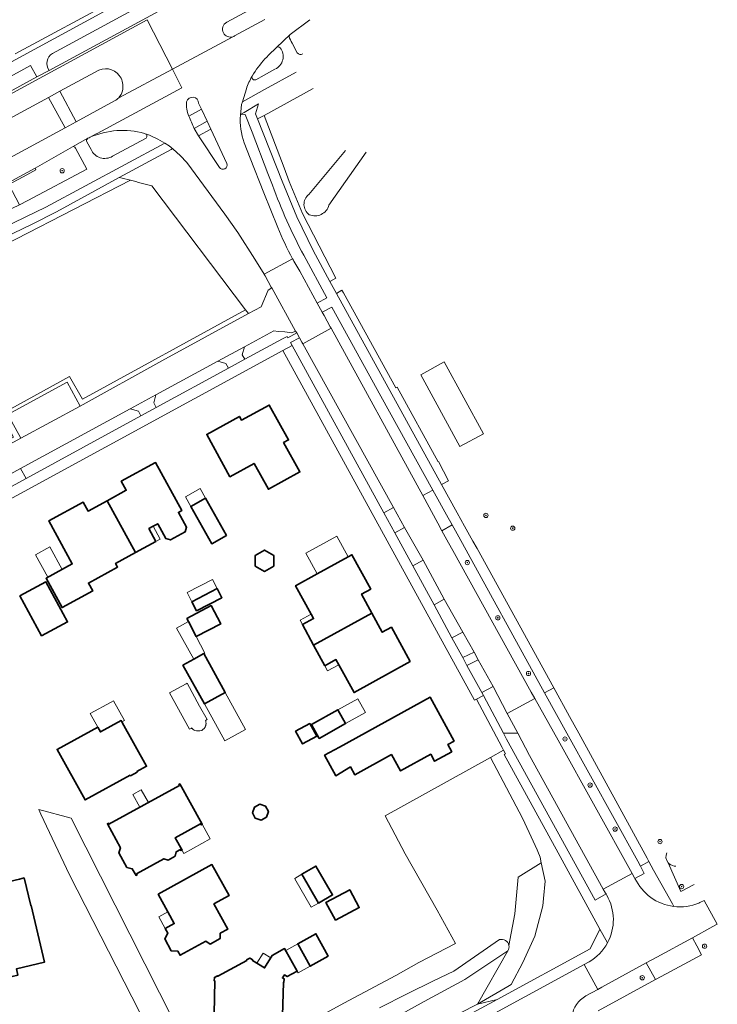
# Model space of a CAD drawing. Extents: x 147051 to 149075, y 463071 to 465537.
# Tile 141 of 229: x 148815 to 148946, y 463949 to 464133. Entities that reach past the tile are written whole.
import ezdxf

# ---------------------------------------------------------------- set-up
doc = ezdxf.new("R2010")
doc.units = 0
doc.header["$LTSCALE"] = 0.5
doc.layers.get('0').update_dxf_attribs({"linetype": 'CONTINUOUS'})
for name, color, linetype, lineweight in [('B-PV-GR-BEPLANTING_CULTUUR_BOSPLANTSOEN-GV', 252, 'CONTINUOUS', 18), ('B-PV-GR-BEPLANTING_CULTUUR_HEESTERS-GV', 252, 'CONTINUOUS', 18), ('B-PV-GR-BOOM-S', 252, 'CONTINUOUS', 25), ('B-PV-OG-BEBOUWING-GV', 6, 'CONTINUOUS', 35), ('B-PV-OG-BEBOUWING_BASSIN-GV', 6, 'CONTINUOUS', 18), ('B-PV-OG-BEBOUWING_LUIFEL-GV', 6, 'CONTINUOUS', 18), ('B-PV-OG-TERREIN_BEGROEID-GV', 252, 'CONTINUOUS', 18), ('B-PV-OG-TERREIN_ERF-GV', 252, 'CONTINUOUS', 18), ('B-PV-VH-GESLOTENVERHARDING_ASFALT-GV', 252, 'CONTINUOUS', 18), ('B-PV-VH-OPENVERHARDING_BETONSTRAATSTEEN-GV', 252, 'CONTINUOUS', 18), ('B-PV-VH-OPENVERHARDING_STRAATBAKSTEEN-GV', 252, 'CONTINUOUS', 18), ('B-PV-VH-OPENVERHARDING_TEGEL-GV', 252, 'CONTINUOUS', 18)]:
    doc.layers.add(name, color=color, linetype=linetype, lineweight=lineweight)
doc.styles.add('NLCS-ISO', font='NLCS-ISO.ttf')

# ---------------------------------------------------------------- blocks, each defined once
blk = doc.blocks.new('SGR-BOOM_GBKN-SO')
at = {"linetype": 'ByBlock', "lineweight": 18}
h = blk.add_hatch(color=0, dxfattribs=at)
h.dxf.hatch_style = 1
edge = h.paths.add_edge_path()
edge.add_arc((0, 0), 0.25, 0, 360)
at = {"color": 0, "linetype": 'ByBlock', "lineweight": 18}
for radius in [2, 0.25]:
    blk.add_circle((0, 0), radius, dxfattribs=at)
at = {"color": 0, "linetype": 'ByBlock', "lineweight": 18, "style": 'NLCS-ISO'}
blk.add_attdef('SOORT', (2.5, 0), '', height=1.5, dxfattribs=at)

msp = doc.modelspace()

# ---------------------------------------------------------------- linework, layer by layer
at = {"layer": 'B-PV-GR-BEPLANTING_CULTUUR_BOSPLANTSOEN-GV', "flags": 128}
for points in [[(148876.161, 464108.754), (148869.329, 464100.528)], [(148869.329, 464100.528), (148876.161, 464108.754)], [(148873.099, 464098.532), (148880.061, 464108.39)], [(148880.061, 464108.39), (148873.099, 464098.532)], [(148811.983, 464059.553), (148824.743, 464066.554), (148827.138, 464062.316), (148857.563, 464079.023), (148840.082, 464102.127)], [(148836.111, 464103.17), (148814.856, 464092.241)], [(148903.23, 463995.512), (148883.563, 463984.605)], [(148909.192, 463984.185), (148903.23, 463995.512)], [(148883.563, 463984.605), (148887.328, 463977.535)], [(148910.442, 463981.514), (148909.192, 463984.185)], [(148911.953, 463978.284), (148910.442, 463981.514)], [(148887.328, 463977.535), (148893.292, 463966.99)], [(148912.068, 463977.941), (148911.953, 463978.284)], [(148912.453, 463976.901), (148912.068, 463977.941)], [(148912.695, 463975.802), (148912.453, 463976.901)], [(148908.363, 463973.183), (148912.695, 463975.802)], [(148912.695, 463975.802), (148908.363, 463973.183)], [(148913.444, 463972.407), (148912.695, 463975.802)], [(148907.742, 463966.309), (148908.363, 463973.183)], [(148908.363, 463973.183), (148907.742, 463966.309)], [(148913.092, 463969.199), (148913.444, 463972.407)], [(148911.465, 463962.156), (148912.964, 463967.791)], [(148912.964, 463967.791), (148913.092, 463969.199)], [(148893.292, 463966.99), (148896.716, 463960.789)], [(148906.655, 463960.413), (148907.742, 463966.309)], [(148907.742, 463966.309), (148906.655, 463960.413)], [(148909.247, 463957.24), (148911.465, 463962.156)], [(148896.716, 463960.789), (148889.874, 463957.233)], [(148896.404, 463955.621), (148904.9, 463961.5)], [(148904.9, 463961.5), (148896.404, 463955.621)], [(148891.193, 463944.534), (148900.794, 463949.451), (148906.47, 463959.41), (148898.463, 463954.079), (148890.836, 463949.941), (148883.758, 463946.029)], [(148898.463, 463954.079), (148906.47, 463959.41)], [(148906.47, 463959.41), (148900.794, 463949.451)], [(148889.874, 463957.233), (148885.54, 463954.833)], [(148907.089, 463953.104), (148909.247, 463957.24)], [(148885.54, 463954.833), (148875.89, 463949.671)], [(148892.583, 463953.823), (148896.404, 463955.621)], [(148896.404, 463955.621), (148892.583, 463953.823)], [(148887.706, 463951.365), (148892.583, 463953.823)], [(148892.583, 463953.823), (148887.706, 463951.365)], [(148890.836, 463949.941), (148898.463, 463954.079)], [(148906.445, 463952.73), (148907.089, 463953.104)], [(148882.503, 463948.807), (148887.706, 463951.365)], [(148887.706, 463951.365), (148882.503, 463948.807)], [(148900.794, 463949.451), (148906.445, 463952.73)], [(148875.89, 463949.671), (148867.114, 463944.868)], [(148883.758, 463946.029), (148890.836, 463949.941)]]:
    msp.add_lwpolyline(points, dxfattribs=at)
at = {"layer": 'B-PV-GR-BEPLANTING_CULTUUR_BOSPLANTSOEN-GV'}
for points in [[(148840.082, 464102.127, 0.0057276), (148836.111, 464103.17)], [(148869.329, 464100.528, 0.4917841), (148869.415, 464096.754)], [(148869.415, 464096.754, -0.4917841), (148869.329, 464100.528)], [(148869.415, 464096.754, 0.4528726), (148873.099, 464098.532)], [(148873.099, 464098.532, -0.4528726), (148869.415, 464096.754)], [(148904.9, 463961.5, -0.4383557), (148906.655, 463960.413)], [(148906.655, 463960.413, 0.4383557), (148904.9, 463961.5)], [(148906.47, 463959.41, 0.1884595), (148906.655, 463960.413)], [(148906.655, 463960.413, -0.1884595), (148906.47, 463959.41)]]:
    msp.add_lwpolyline(points, format="xyb", dxfattribs=at)
at = {"layer": 'B-PV-GR-BEPLANTING_CULTUUR_HEESTERS-GV', "flags": 128}
for points in [[(148894.103, 464046.431), (148895.405, 464047.111), (148893.497, 464050.697), (148893.436, 464050.661), (148885.788, 464064.555), (148885.599, 464064.455), (148875.797, 464082.187), (148875.514, 464082.66), (148874.501, 464082.075)], [(148863.652, 464074.986), (148862.827, 464075.081), (148857.345, 464072.128), (148856.934, 464070.625), (148857.409, 464069.774), (148864.42, 464073.575), (148865.294, 464074.047), (148865.424, 464073.8), (148867.083, 464074.698), (148866.886, 464075.05), (148866.171, 464074.701), (148864.891, 464074.872)], [(148868.2, 464072.676), (148868.057, 464072.961), (148867.602, 464073.773), (148865.933, 464072.907), (148866.241, 464072.344), (148883.309, 464041.161), (148885.149, 464042.144)], [(148853.892, 464068.974), (148852.365, 464069.43), (148840.831, 464063.14), (148840.43, 464061.658), (148840.896, 464060.802), (148854.357, 464068.107)], [(148815.593, 464049.377), (148816.622, 464047.512), (148838.042, 464059.235), (148837.559, 464060.103), (148836.051, 464060.549)], [(148885.366, 464037.371), (148888.719, 464031.223), (148890.658, 464032.277), (148887.2, 464038.404)], [(148894.612, 464025.001), (148892.696, 464023.956), (148896.041, 464017.807), (148898.091, 464018.87)], [(148898.048, 464014.115), (148898.824, 464012.624), (148900.927, 464013.691), (148900.174, 464015.158)], [(148901.6, 464007.633), (148901.945, 464007.035), (148905.662, 463999.999), (148908.316, 464000), (148906.358, 464003.723), (148903.734, 464008.714)]]:
    msp.add_lwpolyline(points, close=True, dxfattribs=at)
at = {"layer": 'B-PV-OG-BEBOUWING-GV', "flags": 128}
for points in [[(148864.63, 464054.24), (148865.58, 464054.73), (148861.97, 464061.24), (148856.76, 464058.45), (148856.41, 464059.11), (148850.32, 464055.76), (148854.64, 464047.87), (148859.15, 464050.35), (148861.8, 464045.52), (148867.67, 464048.75)], [(148831.734, 464043.392), (148837.014, 464033.712), (148840.83, 464035.8), (148839.52, 464038.19), (148840.315, 464038.626), (148841.16, 464039.089), (148842.656, 464036.351), (148843.574, 464036.089), (148846.27, 464037.558), (148846.542, 464038.458), (148845.036, 464041.214), (148845.65, 464041.55), (148840.76, 464050.5), (148834.36, 464047.02), (148835.29, 464045.33)], [(148831.734, 464043.392), (148828.17, 464041.45), (148827.25, 464043.13), (148820.84, 464039.62), (148825.23, 464031.603), (148820.353, 464028.933), (148823.349, 464023.448), (148829.053, 464026.564), (148828.253, 464028.029), (148833.685, 464030.996), (148833.309, 464031.685), (148837.014, 464033.712)], [(148853.995, 464036.924), (148850.088, 464043.863), (148847.326, 464042.307), (148851.234, 464035.368)], [(148862.816, 464031.188), (148862.817, 464033.191), (148861.082, 464034.194), (148859.347, 464033.194), (148859.345, 464031.19), (148861.08, 464030.187)], [(148869.763, 464022.238), (148870.22, 464021.4), (148868.16, 464020.27), (148870.245, 464016.44), (148881.1, 464022.41), (148879.17, 464025.96), (148880.88, 464026.9), (148877.39, 464033.3), (148876.696, 464032.92), (148870.888, 464029.74), (148866.87, 464027.54)], [(148819.525, 464018.157), (148824.35, 464020.771), (148820.308, 464028.233), (148815.483, 464025.62)], [(148848.418, 464022.828), (148853.138, 464025.28), (148852.251, 464026.988), (148847.531, 464024.536)], [(148846.607, 464021.388), (148846.898, 464020.829), (148848.35, 464018.033), (148852.91, 464020.399), (148851.124, 464023.84)], [(148870.245, 464016.44), (148872.33, 464012.61), (148874.41, 464013.76), (148874.935, 464012.8), (148877.77, 464007.61), (148888.24, 464013.4), (148884.75, 464019.79), (148883.03, 464018.86), (148881.1, 464022.41)], [(148845.874, 464012.74), (148849.874, 464005.471), (148853.762, 464007.611), (148849.762, 464014.878), (148847.893, 464013.85)], [(148872.274, 463995.902), (148874.367, 463992.087), (148877.107, 463993.713), (148877.914, 463992.27), (148884.74, 463996.029), (148886.441, 463992.972), (148892.071, 463996.08), (148892.798, 463994.774), (148895.992, 463996.541), (148895.253, 463997.879), (148896.446, 463998.533), (148891.966, 464006.747), (148875.044, 463997.403)], [(148869.836, 464001.631), (148871.294, 463999.046), (148876.187, 464001.806), (148874.753, 464004.404)], [(148834.502, 464002.136), (148834.367, 464002.383), (148830.479, 464000.256), (148829.986, 464001.159), (148822.415, 463996.995), (148827.629, 463987.555), (148836.027, 463992.164), (148836.082, 463992.067), (148837.34, 463992.748), (148837.287, 463992.847), (148839.083, 463993.836), (148834.558, 464002.033)], [(148869.549, 464001.837), (148866.879, 464000.384), (148868.171, 463998.01), (148870.841, 463999.463)], [(148834.258, 463978.659), (148833.931, 463977.674), (148835.421, 463974.985), (148836.434, 463974.736), (148837.127, 463973.479), (148837.316, 463973.58), (148837.212, 463973.777), (148842.295, 463976.599), (148843.091, 463976.339), (148844.419, 463977.078), (148844.619, 463977.893), (148845.397, 463978.311), (148845.507, 463978.111), (148845.696, 463978.216), (148844.431, 463980.505), (148849.168, 463983.111), (148849.28, 463982.91), (148849.468, 463983.016), (148845.289, 463990.553), (148845.109, 463990.459), (148845.211, 463990.26), (148832.078, 463983.031), (148831.967, 463983.232), (148831.784, 463983.132)], [(148861.449, 463984.324), (148861.797, 463985.401), (148861.281, 463986.408), (148860.204, 463986.755), (148859.197, 463986.239), (148858.85, 463985.162), (148859.366, 463984.155), (148860.443, 463983.808)], [(148841.231, 463969.997), (148843.059, 463966.682), (148844.261, 463964.5), (148842.58, 463963.577), (148843.076, 463962.681), (148842.464, 463961.649), (148843.696, 463959.407), (148844.896, 463959.38), (148845.333, 463958.592), (148850.121, 463961.208), (148850.95, 463960.683), (148852.787, 463961.701), (148852.788, 463962.679), (148854.249, 463963.48), (148851.651, 463968.172), (148854.465, 463969.723), (148851.272, 463975.511)], [(148868.048, 463973.708), (148871.143, 463968.327), (148873.778, 463969.843), (148870.682, 463975.224)], [(148809.27, 463960.706), (148807.421, 463960.299), (148809.044, 463953.45), (148809.738, 463953.611), (148815.061, 463954.843), (148814.827, 463956.036), (148820.05, 463957.281), (148817.568, 463967.857), (148817.495, 463967.848), (148816.26, 463973.012), (148815.376, 463972.8), (148810.804, 463971.707), (148811.762, 463967.7), (148807.748, 463966.74)], [(148874.309, 463965.13), (148878.746, 463967.487), (148876.978, 463970.815), (148872.541, 463968.457)], [(148872.964, 463958.403), (148870.655, 463962.587), (148867.291, 463960.73), (148869.6, 463956.547)]]:
    msp.add_lwpolyline(points, close=True, dxfattribs=at)
msp.add_lwpolyline([(148864.424, 463947.361), (148864.596, 463953.516), (148864.707, 463953.515), (148864.718, 463954.166), (148864.422, 463954.353), (148864.791, 463954.929), (148865.308, 463954.604), (148867.166, 463955.622), (148864.838, 463959.84), (148862.514, 463958.558), (148861.08, 463956.237), (148858.82, 463957.616), (148858.879, 463957.712), (148858.322, 463958.046), (148857.748, 463957.724), (148857.8, 463957.628), (148852.358, 463954.674), (148852.304, 463954.77), (148851.74, 463954.457), (148851.716, 463953.808), (148851.826, 463953.807), (148851.677, 463947.647)], dxfattribs=at)
at = {"layer": 'B-PV-OG-BEBOUWING_BASSIN-GV', "flags": 128}
for points in [[(148850.077, 464002.396), (148850.364, 464002.554), (148848.982, 464005.065), (148846.635, 464009.329), (148846.463, 464009.234), (148843.365, 464007.529)], [(148843.365, 464007.529), (148847.094, 464000.754), (148847.399, 464000.922), (148847.519, 464000.988), (148847.583, 464000.907)], [(148850.149, 464001.584), (148850.165, 464001.686)], [(148850.176, 464001.892), (148850.17, 464001.995), (148850.158, 464002.098)], [(148848.072, 464000.533), (148848.418, 464000.434), (148848.731, 464000.434), (148849.035, 464000.434), (148849.368, 464000.55)]]:
    msp.add_lwpolyline(points, dxfattribs=at)
at = {"layer": 'B-PV-OG-BEBOUWING_BASSIN-GV'}
for points in [[(148847.583, 464000.907, 0.1029983), (148848.072, 464000.533)], [(148849.368, 464000.55, 0.0366916), (148849.545, 464000.655)], [(148849.545, 464000.655, 0.1070156), (148849.965, 464001.104)], [(148849.965, 464001.104, 0.0215194), (148850.015, 464001.195)], [(148850.015, 464001.195, 0.0217289), (148850.059, 464001.288)], [(148850.059, 464001.288, 0.0368352), (148850.126, 464001.483)], [(148850.158, 464002.098, 0.05027), (148850.077, 464002.396)], [(148850.126, 464001.483, 0.0303824), (148850.149, 464001.584)], [(148850.165, 464001.686, 0.0297489), (148850.174, 464001.789)], [(148850.174, 464001.789, 0.0196003), (148850.176, 464001.892)]]:
    msp.add_lwpolyline(points, format="xyb", dxfattribs=at)
at = {"layer": 'B-PV-OG-BEBOUWING_LUIFEL-GV', "flags": 128}
for points in [[(148850.088, 464043.863), (148849.085, 464045.643), (148846.323, 464044.087), (148847.326, 464042.307)], [(148840.83, 464035.8), (148841.625, 464036.236), (148840.315, 464038.626), (148839.52, 464038.19)], [(148870.888, 464029.74), (148876.696, 464032.92), (148874.585, 464036.791), (148868.772, 464033.621)], [(148823.367, 464030.583), (148821.078, 464034.763), (148818.366, 464033.278), (148820.654, 464029.098)], [(148852.251, 464026.988), (148851.364, 464028.696), (148846.644, 464026.244), (148847.531, 464024.536)], [(148847.893, 464013.85), (148849.762, 464014.878), (148849.938, 464014.975), (148848.35, 464018.033), (148846.898, 464020.829), (148844.689, 464019.599)], [(148868.16, 464020.27), (148870.22, 464021.4), (148869.763, 464022.238), (148867.701, 464021.114)], [(148872.33, 464012.61), (148872.854, 464011.663), (148874.935, 464012.8), (148874.41, 464013.76)], [(148853.677, 463998.563), (148857.565, 464000.703), (148853.762, 464007.611), (148849.875, 464005.471)], [(148876.187, 464001.806), (148879.91, 464003.861), (148878.476, 464006.459), (148874.753, 464004.404)], [(148829.986, 464001.159), (148830.479, 464000.256), (148834.367, 464002.383), (148834.502, 464002.136), (148834.943, 464002.377), (148832.931, 464006.062), (148832.487, 464005.819), (148828.602, 464003.694)], [(148839.42, 463987.073), (148838.11, 463989.454), (148836.551, 463988.596), (148837.861, 463986.214)], [(148849.468, 463983.016), (148849.28, 463982.91), (148849.168, 463983.111), (148844.431, 463980.505), (148846.051, 463977.573), (148847.825, 463978.556), (148850.973, 463980.302)], [(148866.743, 463972.876), (148869.804, 463967.557), (148871.143, 463968.327), (148868.048, 463973.708), (148866.708, 463972.937)], [(148842.58, 463963.577), (148844.261, 463964.5), (148843.059, 463966.682), (148841.377, 463965.751)], [(148869.6, 463956.547), (148867.291, 463960.73), (148865.034, 463959.485), (148867.166, 463955.622), (148867.343, 463955.301)], [(148862.239, 463958.113), (148860.805, 463958.999), (148859.646, 463957.123), (148861.08, 463956.237)]]:
    msp.add_lwpolyline(points, close=True, dxfattribs=at)
at = {"layer": 'B-PV-OG-TERREIN_BEGROEID-GV', "flags": 128}
for points in [[(148820.909, 464123.682), (148855.734, 464142.566)], [(148761.845, 464096.976), (148836.78, 464137.758)], [(148833.536, 464137.002), (148814.607, 464126.768)], [(148837.843, 464135.691), (148821.56, 464126.82)], [(148859.695, 464135.749), (148854.027, 464132.673)], [(148855.49, 464130.1), (148861.132, 464133.154)], [(148869.54, 464133.12), (148865.892, 464130.355)], [(148865.892, 464130.355), (148865.666, 464130.003)], [(148863.292, 464127.941), (148861.842, 464126.53)], [(148866.259, 464128.774), (148867.179, 464126.959)], [(148830.21, 464123.75), (148822.902, 464119.778)], [(148861.008, 464122.81), (148863.036, 464123.895)], [(148859.045, 464123.056), (148858.78, 464122.619)], [(148858.78, 464122.619), (148858.784, 464122.58)], [(148859.327, 464123.483), (148859.045, 464123.056)], [(148859.443, 464121.933), (148861.008, 464122.81)], [(148861.042, 464115.29), (148870.167, 464120.325)], [(148822.902, 464119.778), (148825.991, 464114.104)], [(148825.991, 464114.104), (148833.12, 464117.98)], [(148846.967, 464115.163), (148849.342, 464116.45)], [(148849.342, 464116.45), (148848.792, 464117.554)], [(148859.974, 464117.451), (148859.4, 464115.56)], [(148856.586, 464115.365), (148856.583, 464115.337)], [(148857.484, 464115.47), (148856.758, 464115.535)], [(148858.762, 464112.169), (148857.484, 464115.47)], [(148859.4, 464115.56), (148859.762, 464114.645)], [(148859.762, 464114.645), (148861.042, 464115.29)], [(148851.075, 464112.715), (148848.789, 464111.485)], [(148854.028, 464106.283), (148851.075, 464112.715)], [(148828.169, 464111.037), (148828.119, 464111.008)], [(148832.724, 464107.645), (148838.89, 464110.969)], [(148838.842, 464111.87), (148838.688, 464111.918)], [(148848.789, 464111.485), (148852.681, 464105.562)], [(148861.715, 464104.452), (148858.762, 464112.169)], [(148825.261, 464109.437), (148818.29, 464105.41), (148818.428, 464105.114), (148816.761, 464104.201), (148813.424, 464102.374), (148815.381, 464098.622), (148816.947, 464099.375), (148827.937, 464105.252), (148825.855, 464109.197)], [(148827.964, 464110.344), (148828.736, 464108.915)], [(148843.842, 464109.014), (148843.656, 464108.947)], [(148844.039, 464109.001), (148843.842, 464109.014)], [(148845.372, 464107.82), (148844.039, 464109.001)], [(148857.291, 464110.156), (148858.409, 464107.297)], [(148843.656, 464108.947), (148833.998, 464103.686)], [(148846.582, 464106.514), (148845.372, 464107.82)], [(148858.409, 464107.297), (148860.975, 464100.844)], [(148853.684, 464096.874), (148846.582, 464106.514)], [(148833.998, 464103.686), (148822.292, 464097.31), (148817.735, 464094.967), (148793.591, 464083.381), (148786.352, 464079.785), (148781.174, 464077.089), (148706.934, 464036.773), (148700.972, 464033.518), (148701.815, 464031.96), (148711.392, 464037.226), (148749.519, 464058.189), (148780.58, 464075.094), (148782.719, 464076.261), (148788.921, 464079.646), (148811.317, 464090.522), (148814.856, 464092.241), (148836.111, 464103.17)], [(148862.567, 464102.244), (148861.715, 464104.452)], [(148840.082, 464102.127), (148857.563, 464079.023)], [(148860.975, 464100.844), (148863.567, 464094.392)], [(148856.086, 464093.431), (148853.684, 464096.874)], [(148859.296, 464088.473), (148856.086, 464093.431)], [(148872.726, 464081.27), (148868.385, 464089.181)], [(148861.017, 464085.641), (148859.296, 464088.473)], [(148866.322, 464088.534), (148866.479, 464088.246)], [(148866.479, 464088.246), (148866.566, 464088.088)], [(148866.566, 464088.088), (148867.656, 464086.189)], [(148861.176, 464085.355), (148861.017, 464085.641)], [(148862.332, 464083.252), (148861.176, 464085.355)], [(148867.656, 464086.189), (148870.93, 464080.271)], [(148860.46, 464079.592), (148861.743, 464082.664)], [(148861.743, 464082.664), (148862.421, 464083.095)], [(148862.421, 464083.095), (148862.332, 464083.252)], [(148858.105, 464078.306), (148860.46, 464079.592)], [(148870.93, 464080.271), (148872.726, 464081.27)], [(148857.563, 464079.023), (148858.105, 464078.306)], [(148936.336, 463975.85), (148938.695, 463970.462)], [(148937.764, 463975.178), (148937.45, 463975.23)], [(148937.45, 463975.23), (148937.764, 463975.178)], [(148938.695, 463970.462), (148941.185, 463971.817)], [(148932.27, 463957.153), (148923.997, 463952.635)], [(148934.012, 463954.063), (148932.27, 463957.153)], [(148923.319, 463948.238), (148934.012, 463954.063)], [(148923.206, 463952.203), (148920.982, 463950.989)], [(148923.997, 463952.635), (148923.206, 463952.203)]]:
    msp.add_lwpolyline(points, dxfattribs=at)
at = {"layer": 'B-PV-OG-TERREIN_BEGROEID-GV'}
for points in [[(148854.027, 464132.673, 0.4138227), (148853.44, 464130.66)], [(148853.44, 464130.66, 0.3690707), (148855.182, 464129.955)], [(148855.182, 464129.955, 0.0605066), (148855.49, 464130.1)], [(148865.666, 464130.003, 0.1019274), (148866.259, 464128.774)], [(148863.036, 464123.895, 0.4821487), (148864.001, 464127.904)], [(148864.001, 464127.904, 0.359639), (148863.292, 464127.941)], [(148821.56, 464126.82, 0.4527857), (148820.909, 464123.682)], [(148861.842, 464126.53, 0.0449494), (148859.327, 464123.483)], [(148867.179, 464126.959, 0.354636), (148868.225, 464126.744)], [(148834.33, 464122.21, 0.3922299), (148830.21, 464123.75)], [(148834.58, 464119.85, 0.1813853), (148834.33, 464122.21)], [(148858.784, 464122.58, 0.6891401), (148859.443, 464121.933)], [(148833.12, 464117.98, 0.0855372), (148833.904, 464118.587)], [(148833.904, 464118.587, 0.1252416), (148834.58, 464119.85)], [(148848.792, 464117.554, 0.8937058), (148846.562, 464117.805)], [(148846.562, 464117.805, 0.1359368), (148846.967, 464115.163)], [(148856.583, 464115.337, 0.1038275), (148857.291, 464110.156)], [(148856.758, 464115.535, 0.3216652), (148856.586, 464115.365)], [(148828.119, 464111.008, 0.4048563), (148827.964, 464110.344)], [(148828.555, 464111.211, 0.0062475), (148828.169, 464111.037)], [(148838.688, 464111.918, 0.1718116), (148828.555, 464111.211)], [(148838.89, 464110.969, 0.6126287), (148838.842, 464111.87)], [(148825.855, 464109.197, 0.3333333), (148825.261, 464109.437)], [(148828.736, 464108.915, 0.4468777), (148832.724, 464107.645)], [(148852.681, 464105.562, 0.9168367), (148854.028, 464106.283)], [(148836.111, 464103.17, 0.0027888), (148833.998, 464103.686)], [(148833.998, 464103.686, -0.0027888), (148836.111, 464103.17)], [(148836.111, 464103.17, -0.0057276), (148840.082, 464102.127)], [(148868.385, 464089.181, -0.0332152), (148862.567, 464102.244)], [(148863.567, 464094.392, 0.0291632), (148866.322, 464088.534)], [(148936.092, 463977.722, 0.2894858), (148936.336, 463975.85)], [(148936.336, 463975.85, -0.2894858), (148936.092, 463977.722)], [(148937.45, 463975.23, -0.1868049), (148936.336, 463975.85)], [(148936.336, 463975.85, 0.1868049), (148937.45, 463975.23)], [(148937.386, 463967.698, 0.1301624), (148942.08, 463968.329)], [(148920.982, 463950.989, 0.2383441), (148918.433, 463947.241)]]:
    msp.add_lwpolyline(points, format="xyb", dxfattribs=at)
at = {"layer": 'B-PV-OG-TERREIN_BEGROEID-GV', "flags": 128}
for points in [[(148806.471, 464115.833), (148818.636, 464122.447), (148817.45, 464124.59), (148805.367, 464118.02)], [(148811.376, 464106.156), (148823.885, 464112.958), (148820.791, 464118.63), (148808.268, 464111.823)], [(148864.378, 464102.989), (148867.08, 464096.368), (148870.129, 464090.062), (148873.251, 464084.32), (148874.384, 464084.922), (148868.181, 464096.957), (148865.694, 464102.945), (148864.773, 464105.478), (148861.042, 464115.29), (148859.762, 464114.645)], [(148827.138, 464062.316), (148824.743, 464066.554), (148811.983, 464059.553), (148814.287, 464055.269), (148795.078, 464044.904), (148793.88, 464047.53), (148750.76, 464024.184), (148751.224, 464023.358), (148786.68, 464042.655), (148793.389, 464046.306), (148794.824, 464043.692), (148815.623, 464055.041), (148813.202, 464059.467), (148824.299, 464065.479), (148826.689, 464061.057), (148841.926, 464069.467), (148858.105, 464078.306), (148857.563, 464079.023)], [(148873.628, 464079.506), (148871.862, 464078.578), (148872.19, 464077.931), (148873.316, 464075.847), (148873.486, 464075.559), (148890.589, 464044.337), (148892.447, 464045.375), (148882.743, 464062.894)], [(148931.903, 463973.853), (148931.173, 463975.203), (148930.664, 463976.143), (148917.467, 464000), (148913.321, 464007.527), (148897.294, 464036.625), (148896.053, 464038.866), (148894.17, 464037.8), (148895.416, 464035.526), (148896.188, 464034.129), (148910.81, 464007.67), (148911.462, 464006.512), (148915.837, 463998.739), (148929.639, 463973.867), (148930.089, 463973.057), (148930.166, 463972.918)], [(148906.225, 463998.933), (148922.716, 463968.876), (148924.764, 463970.018), (148924.692, 463970.149), (148924.252, 463970.945), (148910.496, 463995.853), (148908.316, 464000), (148905.662, 463999.999)], [(148905.749, 463996.024), (148906.015, 463996.192), (148905.649, 463996.859), (148903.23, 463995.512), (148909.192, 463984.185), (148910.442, 463981.514), (148911.953, 463978.284), (148912.068, 463977.941), (148912.453, 463976.901), (148912.695, 463975.802), (148913.444, 463972.407), (148913.092, 463969.199), (148912.964, 463967.791), (148911.465, 463962.156), (148909.247, 463957.24), (148907.089, 463953.104), (148906.445, 463952.73), (148900.794, 463949.451), (148904.469, 463950.317), (148921.828, 463959.798), (148923.611, 463963.458), (148915.812, 463977.687)], [(148900.794, 463949.451), (148891.193, 463944.534), (148886.616, 463942.052), (148876.737, 463937.136), (148871.66, 463934.377), (148866.658, 463931.844), (148862.882, 463929.863), (148859.655, 463928.408), (148856.729, 463926.954), (148856.154, 463926.728), (148855.028, 463926.727), (148854.427, 463926.927), (148853.324, 463928.327), (148853.08, 463928.734), (148855.633, 463923.734), (148855.666, 463923.666), (148860.109, 463926.083), (148897.185, 463946.353), (148897.703, 463946.636), (148904.469, 463950.317)]]:
    msp.add_lwpolyline(points, close=True, dxfattribs=at)
at = {"layer": 'B-PV-OG-TERREIN_ERF-GV', "flags": 128}
for points in [[(148867.114, 463944.868), (148875.89, 463949.671), (148885.54, 463954.833), (148889.874, 463957.233), (148896.716, 463960.789), (148893.292, 463966.99), (148887.328, 463977.535), (148883.563, 463984.605), (148903.23, 463995.512), (148905.649, 463996.859), (148905.373, 463997.363), (148900.612, 464006.374), (148900.219, 464006.179), (148864.513, 464071.404), (148782.45, 464026.723), (148781.567, 464028.314), (148781.067, 464029.229), (148766.087, 464021.179), (148700.965, 463985.688), (148699.625, 463984.958), (148698.711, 463984.355), (148694.767, 463982.184), (148715.063, 463945.592)], [(148847.583, 464000.907), (148847.519, 464000.988), (148847.399, 464000.922), (148847.094, 464000.754), (148843.365, 464007.529), (148846.463, 464009.234), (148846.635, 464009.329), (148848.982, 464005.065), (148850.364, 464002.554), (148850.077, 464002.396)], [(148850.165, 464001.686), (148850.149, 464001.584)], [(148850.158, 464002.098), (148850.17, 464001.995), (148850.176, 464001.892)], [(148849.368, 464000.55), (148849.035, 464000.434), (148848.731, 464000.434), (148848.418, 464000.434), (148848.072, 464000.533)], [(148846.483, 463930.983), (148832.01, 463959.365), (148824.732, 463973.565), (148819.398, 463984.919), (148818.997, 463985.773), (148825.046, 463984.156), (148849.73, 463935.358)], [(148851.677, 463947.647), (148851.826, 463953.807), (148851.716, 463953.808), (148851.74, 463954.457), (148852.304, 463954.77), (148852.358, 463954.674), (148857.8, 463957.628), (148857.748, 463957.724), (148858.322, 463958.046), (148858.879, 463957.712), (148858.82, 463957.616), (148861.08, 463956.237), (148862.514, 463958.558), (148864.838, 463959.84), (148867.166, 463955.622), (148865.308, 463954.604), (148864.791, 463954.929), (148864.422, 463954.353), (148864.718, 463954.166), (148864.707, 463953.515), (148864.596, 463953.516), (148864.424, 463947.361)]]:
    msp.add_lwpolyline(points, dxfattribs=at)
for points in [[(148864.63, 464054.24), (148867.67, 464048.75), (148861.8, 464045.52), (148859.15, 464050.35), (148854.64, 464047.87), (148850.32, 464055.76), (148856.41, 464059.11), (148856.76, 464058.45), (148861.97, 464061.24), (148865.58, 464054.73)], [(148837.014, 464033.712), (148833.309, 464031.685), (148833.685, 464030.996), (148828.253, 464028.029), (148829.053, 464026.564), (148823.349, 464023.448), (148820.353, 464028.933), (148825.23, 464031.603), (148820.84, 464039.62), (148827.25, 464043.13), (148828.17, 464041.45), (148831.734, 464043.392), (148835.29, 464045.33), (148834.36, 464047.02), (148840.76, 464050.5), (148845.65, 464041.55), (148845.036, 464041.214), (148846.542, 464038.458), (148846.27, 464037.558), (148843.574, 464036.089), (148842.656, 464036.351), (148841.16, 464039.089), (148840.315, 464038.626), (148839.52, 464038.19), (148840.83, 464035.8)], [(148853.995, 464036.924), (148851.234, 464035.368), (148847.326, 464042.307), (148850.088, 464043.863)], [(148862.816, 464031.188), (148861.08, 464030.187), (148859.345, 464031.19), (148859.347, 464033.194), (148861.082, 464034.194), (148862.817, 464033.191)], [(148869.763, 464022.238), (148866.87, 464027.54), (148870.888, 464029.74), (148876.696, 464032.92), (148877.39, 464033.3), (148880.88, 464026.9), (148879.17, 464025.96), (148881.1, 464022.41), (148883.03, 464018.86), (148884.75, 464019.79), (148888.24, 464013.4), (148877.77, 464007.61), (148874.935, 464012.8), (148874.41, 464013.76), (148872.33, 464012.61), (148870.245, 464016.44), (148868.16, 464020.27), (148870.22, 464021.4)], [(148819.525, 464018.157), (148815.483, 464025.62), (148820.308, 464028.233), (148824.35, 464020.771)], [(148847.531, 464024.536), (148852.251, 464026.988), (148853.138, 464025.28), (148848.418, 464022.828)], [(148846.607, 464021.388), (148851.124, 464023.84), (148852.91, 464020.399), (148848.35, 464018.033), (148846.898, 464020.829)], [(148853.762, 464007.611), (148849.874, 464005.471), (148845.874, 464012.74), (148847.893, 464013.85), (148849.762, 464014.878)], [(148872.274, 463995.902), (148875.044, 463997.403), (148891.966, 464006.747), (148896.446, 463998.533), (148895.253, 463997.879), (148895.992, 463996.541), (148892.798, 463994.774), (148892.071, 463996.08), (148886.441, 463992.972), (148884.74, 463996.029), (148877.914, 463992.27), (148877.107, 463993.713), (148874.367, 463992.087)], [(148876.187, 464001.806), (148871.294, 463999.046), (148869.836, 464001.631), (148874.753, 464004.404)], [(148834.502, 464002.136), (148834.558, 464002.033), (148839.083, 463993.836), (148837.287, 463992.847), (148837.34, 463992.748), (148836.082, 463992.067), (148836.027, 463992.164), (148827.629, 463987.555), (148822.415, 463996.995), (148829.986, 464001.159), (148830.479, 464000.256), (148834.367, 464002.383)], [(148869.549, 464001.837), (148870.841, 463999.463), (148868.171, 463998.01), (148866.879, 464000.384)], [(148834.258, 463978.659), (148831.784, 463983.132), (148831.967, 463983.232), (148832.078, 463983.031), (148845.211, 463990.26), (148845.109, 463990.459), (148845.289, 463990.553), (148849.468, 463983.016), (148849.28, 463982.91), (148849.168, 463983.111), (148844.431, 463980.505), (148845.696, 463978.216), (148845.507, 463978.111), (148845.397, 463978.311), (148844.619, 463977.893), (148844.419, 463977.078), (148843.091, 463976.339), (148842.295, 463976.599), (148837.212, 463973.777), (148837.316, 463973.58), (148837.127, 463973.479), (148836.434, 463974.736), (148835.421, 463974.985), (148833.931, 463977.674)], [(148861.449, 463984.324), (148860.443, 463983.808), (148859.366, 463984.155), (148858.85, 463985.162), (148859.197, 463986.239), (148860.204, 463986.755), (148861.281, 463986.408), (148861.797, 463985.401)], [(148841.231, 463969.997), (148851.272, 463975.511), (148854.465, 463969.723), (148851.651, 463968.172), (148854.249, 463963.48), (148852.788, 463962.679), (148852.787, 463961.701), (148850.95, 463960.683), (148850.121, 463961.208), (148845.333, 463958.592), (148844.896, 463959.38), (148843.696, 463959.407), (148842.464, 463961.649), (148843.076, 463962.681), (148842.58, 463963.577), (148844.261, 463964.5), (148843.059, 463966.682)], [(148868.048, 463973.708), (148870.682, 463975.224), (148873.778, 463969.843), (148871.143, 463968.327)], [(148809.044, 463953.45), (148802.915, 463952.032), (148802.251, 463954.798), (148801.218, 463954.546), (148801.015, 463955.327), (148798.241, 463954.655), (148797.283, 463958.573), (148800.142, 463959.155), (148798.525, 463965.587), (148802.529, 463966.541), (148802.766, 463965.548), (148807.748, 463966.74), (148811.762, 463967.7), (148810.804, 463971.707), (148815.376, 463972.8), (148816.26, 463973.012), (148817.495, 463967.848), (148817.568, 463967.857), (148820.05, 463957.281), (148814.827, 463956.036), (148815.061, 463954.843), (148809.738, 463953.611)], [(148874.309, 463965.13), (148872.541, 463968.457), (148876.978, 463970.815), (148878.746, 463967.487)], [(148867.291, 463960.73), (148870.655, 463962.587), (148872.964, 463958.403), (148869.6, 463956.547)]]:
    msp.add_lwpolyline(points, close=True, dxfattribs=at)
at = {"layer": 'B-PV-OG-TERREIN_ERF-GV'}
for points in [[(148848.072, 464000.533, -0.1029983), (148847.583, 464000.907)], [(148849.545, 464000.655, -0.0366916), (148849.368, 464000.55)], [(148849.965, 464001.104, -0.1070156), (148849.545, 464000.655)], [(148850.015, 464001.195, -0.0215194), (148849.965, 464001.104)], [(148850.059, 464001.288, -0.0217289), (148850.015, 464001.195)], [(148850.126, 464001.483, -0.0368352), (148850.059, 464001.288)], [(148850.077, 464002.396, -0.05027), (148850.158, 464002.098)], [(148850.149, 464001.584, -0.0303824), (148850.126, 464001.483)], [(148850.174, 464001.789, -0.0297489), (148850.165, 464001.686)], [(148850.176, 464001.892, -0.0196003), (148850.174, 464001.789)]]:
    msp.add_lwpolyline(points, format="xyb", dxfattribs=at)
at = {"layer": 'B-PV-VH-GESLOTENVERHARDING_ASFALT-GV', "flags": 128}
for points in [[(148836.78, 464137.758), (148761.845, 464096.976)], [(148821.56, 464126.82), (148837.843, 464135.691)], [(148854.027, 464132.673), (148859.695, 464135.749)], [(148839.185, 464133.082), (148594.335, 464000)], [(148843.896, 464123.925), (148839.185, 464133.082)], [(148839.185, 464133.082), (148843.896, 464123.925)], [(148861.132, 464133.154), (148855.49, 464130.1)], [(148865.892, 464130.355), (148869.54, 464133.12)], [(148855.182, 464129.955), (148843.896, 464123.925)], [(148843.896, 464123.925), (148855.182, 464129.955)], [(148863.292, 464127.941), (148865.892, 464130.355)], [(148865.892, 464130.355), (148863.292, 464127.941)], [(148865.666, 464130.003), (148865.892, 464130.355)], [(148861.842, 464126.53), (148863.292, 464127.941)], [(148867.179, 464126.959), (148866.259, 464128.774)], [(148805.367, 464118.02), (148817.45, 464124.59)], [(148817.45, 464124.59), (148818.636, 464122.447)], [(148818.636, 464122.447), (148820.909, 464123.682)], [(148822.902, 464119.778), (148830.21, 464123.75)], [(148828.555, 464111.211), (148829.686, 464111.821), (148829.858, 464111.913), (148845.688, 464120.442), (148843.896, 464123.925), (148833.904, 464118.587)], [(148833.904, 464118.587), (148843.896, 464123.925)], [(148843.896, 464123.925), (148845.688, 464120.442)], [(148863.036, 464123.895), (148861.008, 464122.81)], [(148858.78, 464122.619), (148859.045, 464123.056)], [(148858.784, 464122.58), (148858.78, 464122.619)], [(148859.045, 464123.056), (148859.327, 464123.483)], [(148861.008, 464122.81), (148859.443, 464121.933)], [(148861.084, 464120.084), (148866.996, 464123.316)], [(148845.688, 464120.442), (148829.858, 464111.913)], [(148856.955, 464117.814), (148857.706, 464120.23)], [(148857.706, 464120.23), (148856.955, 464117.814)], [(148856.955, 464117.814), (148861.084, 464120.084)], [(148808.268, 464111.823), (148820.791, 464118.63)], [(148820.791, 464118.63), (148822.902, 464119.778)], [(148833.12, 464117.98), (148825.991, 464114.104), (148823.885, 464112.958), (148811.376, 464106.156), (148771.116, 464084.264), (148541.65, 463959.49)], [(148848.792, 464117.554), (148849.342, 464116.45)], [(148849.342, 464116.45), (148850.41, 464114.174)], [(148856.586, 464115.365), (148856.714, 464116.545)], [(148856.583, 464115.337), (148856.586, 464115.365)], [(148848.789, 464111.485), (148847.971, 464112.857)], [(148850.41, 464114.174), (148851.075, 464112.715)], [(148851.075, 464112.715), (148854.028, 464106.283)], [(148530.27, 463950.06), (148533.653, 463951.412), (148537, 463952.85), (148540.301, 463954.391), (148541.922, 463955.225), (148543.54, 463956.06), (148624.331, 464000), (148675.501, 464027.809), (148688.825, 464035.05), (148713.364, 464048.387), (148743.762, 464064.906), (148774.073, 464081.38), (148799.933, 464095.433), (148813.265, 464102.679), (148816.846, 464104.625), (148818.29, 464105.41), (148825.261, 464109.437), (148828.119, 464111.008), (148828.169, 464111.037)], [(148828.119, 464111.008), (148825.261, 464109.437)], [(148829.686, 464111.821), (148828.555, 464111.211)], [(148829.858, 464111.913), (148829.686, 464111.821)], [(148838.89, 464110.969), (148832.724, 464107.645)], [(148838.688, 464111.918), (148838.842, 464111.87)], [(148852.681, 464105.562), (148848.789, 464111.485)], [(148825.855, 464109.197), (148827.937, 464105.252), (148816.947, 464099.375), (148815.381, 464098.622), (148795.368, 464088.995), (148780.889, 464081.807), (148701.499, 464038.589), (148691.01, 464032.879), (148688.609, 464031.572), (148684.663, 464029.423), (148630.613, 464000), (148530.867, 463945.577)], [(148532.066, 463943.28), (148589.218, 463974.422), (148636.158, 464000), (148640.413, 464002.33), (148683.506, 464025.922), (148699.374, 464034.536), (148706.101, 464038.182), (148780.369, 464078.581), (148792.88, 464084.906), (148820.282, 464098.131), (148842.486, 464110.106)], [(148828.736, 464108.915), (148827.964, 464110.344)], [(148842.486, 464110.106), (148843.277, 464109.574)], [(148843.277, 464109.574), (148844.039, 464109.001)], [(148844.039, 464109.001), (148845.372, 464107.82)], [(148858.409, 464107.297), (148857.291, 464110.156)], [(148845.372, 464107.82), (148846.582, 464106.514)], [(148860.975, 464100.844), (148858.409, 464107.297)], [(148846.582, 464106.514), (148853.684, 464096.874)], [(148863.567, 464094.392), (148860.975, 464100.844)], [(148853.684, 464096.874), (148856.086, 464093.431)], [(148856.086, 464093.431), (148859.296, 464088.473)], [(148859.296, 464088.473), (148861.017, 464085.641)], [(148861.017, 464085.641), (148866.322, 464088.534)], [(148929.639, 463973.867), (148924.252, 463970.945)], [(148930.089, 463973.057), (148929.639, 463973.867)], [(148930.166, 463972.918), (148930.089, 463973.057)], [(148924.252, 463970.945), (148924.692, 463970.149)], [(148924.692, 463970.149), (148924.764, 463970.018)], [(148924.764, 463970.018), (148924.897, 463969.778)], [(148942.275, 463968.419), (148942.08, 463968.329)], [(148943.073, 463968.789), (148942.275, 463968.419)], [(148945.512, 463964.383), (148943.073, 463968.789)], [(148940.886, 463961.857), (148944.688, 463963.933)], [(148944.688, 463963.933), (148945.512, 463964.383)], [(148934.267, 463958.244), (148940.886, 463961.857)], [(148920.669, 463956.844), (148898.55, 463944.787)], [(148921.474, 463957.282), (148920.669, 463956.844)], [(148923.206, 463952.203), (148920.669, 463956.844)], [(148920.669, 463956.844), (148923.206, 463952.203)], [(148921.605, 463957.354), (148921.474, 463957.282)], [(148923.997, 463952.635), (148932.27, 463957.153)], [(148932.27, 463957.153), (148934.267, 463958.244)], [(148920.982, 463950.989), (148923.206, 463952.203)], [(148923.206, 463952.203), (148923.997, 463952.635)]]:
    msp.add_lwpolyline(points, dxfattribs=at)
at = {"layer": 'B-PV-VH-GESLOTENVERHARDING_ASFALT-GV'}
for points in [[(148853.44, 464130.66, -0.4138227), (148854.027, 464132.673)], [(148855.182, 464129.955, -0.3690707), (148853.44, 464130.66)], [(148855.49, 464130.1, -0.0605066), (148855.182, 464129.955)], [(148866.259, 464128.774, -0.1019274), (148865.666, 464130.003)], [(148864.001, 464127.904, -0.4821487), (148863.036, 464123.895)], [(148863.292, 464127.941, -0.359639), (148864.001, 464127.904)], [(148820.909, 464123.682, -0.4527857), (148821.56, 464126.82)], [(148859.327, 464123.483, -0.0449494), (148861.842, 464126.53)], [(148868.225, 464126.744, -0.354636), (148867.179, 464126.959)], [(148830.21, 464123.75, -0.3922299), (148834.33, 464122.21)], [(148834.33, 464122.21, -0.1813853), (148834.58, 464119.85)], [(148857.706, 464120.23, -0.0517879), (148858.78, 464122.619)], [(148858.78, 464122.619, 0.0517879), (148857.706, 464120.23)], [(148859.443, 464121.933, -0.6891401), (148858.784, 464122.58)], [(148833.904, 464118.587, -0.0855372), (148833.12, 464117.98)], [(148834.58, 464119.85, -0.1252416), (148833.904, 464118.587)], [(148846.562, 464117.805, -0.8937058), (148848.792, 464117.554)], [(148846.967, 464115.163, -0.1359368), (148846.562, 464117.805)], [(148856.714, 464116.545, -0.0419827), (148856.769, 464117.142)], [(148856.769, 464117.142, -0.0472912), (148856.955, 464117.814)], [(148847.971, 464112.857, -0.0242239), (148846.967, 464115.163)], [(148857.291, 464110.156, -0.1038275), (148856.583, 464115.337)], [(148827.964, 464110.344, -0.4048563), (148828.119, 464111.008)], [(148828.169, 464111.037, -0.0062475), (148828.555, 464111.211)], [(148828.555, 464111.211, -0.1718116), (148838.688, 464111.918)], [(148842.486, 464110.106, 0.0570059), (148838.842, 464111.87)], [(148838.842, 464111.87, -0.6126287), (148838.89, 464110.969)], [(148838.842, 464111.87, -0.0570059), (148842.486, 464110.106)], [(148825.261, 464109.437, -0.3333333), (148825.855, 464109.197)], [(148832.724, 464107.645, -0.4468777), (148828.736, 464108.915)], [(148854.028, 464106.283, -0.9168367), (148852.681, 464105.562)], [(148866.322, 464088.534, -0.0291632), (148863.567, 464094.392)], [(148937.386, 463967.698, -0.2562633), (148930.166, 463972.918)], [(148924.897, 463969.778, -0.2618508), (148925.028, 463960.876)], [(148942.08, 463968.329, -0.1301624), (148937.386, 463967.698)], [(148925.028, 463960.876, -0.1377957), (148921.605, 463957.354)], [(148918.433, 463947.241, -0.2383441), (148920.982, 463950.989)]]:
    msp.add_lwpolyline(points, format="xyb", dxfattribs=at)
at = {"layer": 'B-PV-VH-GESLOTENVERHARDING_ASFALT-GV', "flags": 128}
for points in [[(148890.589, 464044.337), (148873.486, 464075.559), (148868.2, 464072.676), (148885.149, 464042.144), (148887.2, 464038.404), (148890.658, 464032.277), (148894.612, 464025.001), (148898.091, 464018.87), (148900.174, 464015.158), (148900.927, 464013.691), (148903.734, 464008.714), (148906.358, 464003.723), (148911.462, 464006.512), (148910.81, 464007.67), (148896.188, 464034.129), (148895.416, 464035.526), (148894.17, 464037.8), (148893.398, 464039.209)], [(148906.358, 464003.723), (148908.316, 464000), (148910.496, 463995.853), (148924.252, 463970.945), (148929.639, 463973.867), (148915.837, 463998.739), (148911.462, 464006.512)]]:
    msp.add_lwpolyline(points, close=True, dxfattribs=at)
at = {"layer": 'B-PV-VH-OPENVERHARDING_BETONSTRAATSTEEN-GV', "flags": 128}
for points in [[(148855.734, 464142.566), (148820.909, 464123.682)], [(148594.335, 464000), (148839.185, 464133.082)], [(148820.909, 464123.682), (148818.636, 464122.447)], [(148818.636, 464122.447), (148806.471, 464115.833)], [(148813.424, 464102.374), (148816.761, 464104.201), (148818.428, 464105.114), (148818.29, 464105.41), (148816.846, 464104.625), (148813.265, 464102.679)]]:
    msp.add_lwpolyline(points, dxfattribs=at)
for points in [[(148867.083, 464074.698), (148867.602, 464073.773), (148868.057, 464072.961), (148868.2, 464072.676), (148873.486, 464075.559), (148873.316, 464075.847), (148872.19, 464077.931), (148871.862, 464078.578), (148870.93, 464080.271), (148867.656, 464086.189), (148866.566, 464088.088), (148866.479, 464088.246), (148866.322, 464088.534), (148861.017, 464085.641), (148861.176, 464085.355), (148862.332, 464083.252), (148862.421, 464083.095), (148866.886, 464075.05)], [(148857.345, 464072.128), (148862.827, 464075.081), (148863.652, 464074.986), (148864.891, 464074.872), (148866.171, 464074.701), (148866.886, 464075.05), (148862.421, 464083.095), (148861.743, 464082.664), (148860.46, 464079.592), (148858.105, 464078.306), (148841.926, 464069.467), (148826.689, 464061.057), (148815.623, 464055.041), (148794.824, 464043.692), (148797.158, 464039.336), (148806.358, 464044.343), (148815.593, 464049.377), (148836.051, 464060.549), (148840.831, 464063.14), (148852.365, 464069.43)], [(148856.934, 464070.625), (148857.345, 464072.128), (148852.365, 464069.43), (148853.892, 464068.974), (148854.357, 464068.107), (148857.409, 464069.774)], [(148894.597, 464069.297), (148890.21, 464066.898), (148897.521, 464053.477), (148901.929, 464055.888)], [(148815.623, 464055.041), (148826.689, 464061.057), (148824.299, 464065.479), (148813.202, 464059.467)], [(148840.896, 464060.802), (148840.43, 464061.658), (148840.831, 464063.14), (148836.051, 464060.549), (148837.559, 464060.103), (148838.042, 464059.235)], [(148806.358, 464044.343), (148807.393, 464042.495), (148816.622, 464047.512), (148815.593, 464049.377)], [(148896.053, 464038.866), (148895.308, 464040.211), (148892.447, 464045.375), (148890.589, 464044.337), (148893.398, 464039.209), (148894.17, 464037.8)], [(148885.366, 464037.371), (148887.2, 464038.404), (148885.149, 464042.144), (148883.309, 464041.161)], [(148890.658, 464032.277), (148888.719, 464031.223), (148892.696, 464023.956), (148894.612, 464025.001)], [(148898.048, 464014.115), (148900.174, 464015.158), (148898.091, 464018.87), (148896.041, 464017.807)], [(148901.6, 464007.633), (148903.734, 464008.714), (148900.927, 464013.691), (148898.824, 464012.624)], [(148934.012, 463954.063), (148935.999, 463955.145), (148942.578, 463958.68), (148941.698, 463960.333), (148940.886, 463961.857), (148934.267, 463958.244), (148932.27, 463957.153)]]:
    msp.add_lwpolyline(points, close=True, dxfattribs=at)
at = {"layer": 'B-PV-VH-OPENVERHARDING_STRAATBAKSTEEN-GV', "flags": 128}
msp.add_lwpolyline([(148852.373, 463930.132), (148849.972, 463934.878), (148849.73, 463935.358), (148825.046, 463984.156), (148818.997, 463985.773), (148819.398, 463984.919), (148824.732, 463973.565), (148832.01, 463959.365), (148846.483, 463930.983), (148847.973, 463927.979)], close=True, dxfattribs=at)
at = {"layer": 'B-PV-VH-OPENVERHARDING_TEGEL-GV', "flags": 128}
for points in [[(148866.996, 464123.316), (148861.084, 464120.084)], [(148861.084, 464120.084), (148856.955, 464117.814)], [(148849.342, 464116.45), (148846.967, 464115.163)], [(148850.41, 464114.174), (148849.342, 464116.45)], [(148856.714, 464116.545), (148856.586, 464115.365)], [(148857.268, 464115.839), (148859.974, 464117.451)], [(148859.974, 464117.451), (148857.268, 464115.839)], [(148859.4, 464115.56), (148859.974, 464117.451)], [(148856.758, 464115.535), (148857.268, 464115.839)], [(148857.268, 464115.839), (148856.758, 464115.535)], [(148856.758, 464115.535), (148857.484, 464115.47)], [(148857.484, 464115.47), (148858.762, 464112.169)], [(148859.762, 464114.645), (148859.4, 464115.56)], [(148864.378, 464102.989), (148859.762, 464114.645)], [(148847.971, 464112.857), (148850.41, 464114.174)], [(148858.762, 464112.169), (148861.715, 464104.452)], [(148861.715, 464104.452), (148862.567, 464102.244)], [(148867.08, 464096.368), (148864.378, 464102.989)], [(148870.129, 464090.062), (148867.08, 464096.368)], [(148868.385, 464089.181), (148872.726, 464081.27)], [(148873.251, 464084.32), (148870.129, 464090.062)], [(148874.501, 464082.075), (148873.251, 464084.32)], [(148894.103, 464046.431), (148874.501, 464082.075)], [(148872.726, 464081.27), (148870.93, 464080.271)], [(148870.93, 464080.271), (148871.862, 464078.578)], [(148871.862, 464078.578), (148873.628, 464079.506)], [(148873.628, 464079.506), (148882.743, 464062.894)], [(148882.743, 464062.894), (148892.447, 464045.375)], [(148892.447, 464045.375), (148895.308, 464040.211)], [(148897.014, 464041.137), (148894.103, 464046.431)], [(148898.372, 464038.668), (148897.014, 464041.137)], [(148895.308, 464040.211), (148896.053, 464038.866)], [(148896.053, 464038.866), (148897.294, 464036.625)], [(148899.953, 464035.831), (148898.372, 464038.668)], [(148897.294, 464036.625), (148913.321, 464007.527)], [(148900.706, 464034.463), (148899.953, 464035.831)], [(148915.025, 464008.458), (148900.706, 464034.463)], [(148913.321, 464007.527), (148915.025, 464008.458)], [(148901.945, 464007.035), (148900.612, 464006.374)], [(148900.612, 464006.374), (148905.373, 463997.363)], [(148905.662, 463999.999), (148901.945, 464007.035)], [(148906.225, 463998.933), (148905.662, 463999.999)], [(148922.716, 463968.876), (148906.225, 463998.933)], [(148905.373, 463997.363), (148905.649, 463996.859)], [(148905.649, 463996.859), (148906.015, 463996.192)], [(148906.015, 463996.192), (148905.749, 463996.024)], [(148905.749, 463996.024), (148915.812, 463977.687)], [(148915.812, 463977.687), (148923.611, 463963.458)], [(148932.762, 463976.078), (148931.173, 463975.203)], [(148931.173, 463975.203), (148931.903, 463973.853)], [(148933.636, 463974.493), (148932.762, 463976.078)], [(148931.903, 463973.853), (148930.166, 463972.918)], [(148937.134, 463968.154), (148933.636, 463974.493)], [(148924.764, 463970.018), (148922.716, 463968.876)], [(148924.897, 463969.778), (148924.764, 463970.018)], [(148937.386, 463967.698), (148937.134, 463968.154)], [(148923.611, 463963.458), (148921.828, 463959.798)], [(148925.028, 463960.876), (148923.611, 463963.458)], [(148923.611, 463963.458), (148925.028, 463960.876)], [(148921.828, 463959.798), (148904.469, 463950.317)], [(148898.55, 463944.787), (148920.669, 463956.844)], [(148920.669, 463956.844), (148921.474, 463957.282)], [(148921.474, 463957.282), (148921.605, 463957.354)], [(148904.469, 463950.317), (148897.703, 463946.636)]]:
    msp.add_lwpolyline(points, dxfattribs=at)
for points in [[(148820.791, 464118.63), (148823.885, 464112.958), (148825.991, 464114.104), (148822.902, 464119.778)], [(148847.971, 464112.857), (148848.789, 464111.485), (148851.075, 464112.715), (148850.41, 464114.174)], [(148700.169, 464033.079), (148700.972, 464033.518), (148706.934, 464036.773), (148781.174, 464077.089), (148786.352, 464079.785), (148793.591, 464083.381), (148817.735, 464094.967), (148822.292, 464097.31), (148833.998, 464103.686), (148843.656, 464108.947), (148843.842, 464109.014), (148844.039, 464109.001), (148843.277, 464109.574), (148842.486, 464110.106), (148820.282, 464098.131), (148792.88, 464084.906), (148780.369, 464078.581), (148706.101, 464038.182), (148699.374, 464034.536)], [(148867.083, 464074.698), (148865.424, 464073.8), (148865.294, 464074.047), (148864.42, 464073.575), (148857.409, 464069.774), (148854.357, 464068.107), (148840.896, 464060.802), (148838.042, 464059.235), (148816.622, 464047.512), (148807.393, 464042.495), (148786.643, 464031.193), (148781.567, 464028.314), (148782.45, 464026.723), (148864.513, 464071.404), (148866.241, 464072.344), (148865.933, 464072.907), (148867.602, 464073.773)], [(148888.719, 464031.223), (148885.366, 464037.371), (148883.309, 464041.161), (148866.241, 464072.344), (148864.513, 464071.404), (148900.219, 464006.179), (148900.612, 464006.374), (148901.945, 464007.035), (148901.6, 464007.633), (148898.824, 464012.624), (148898.048, 464014.115), (148896.041, 464017.807), (148892.696, 464023.956)], [(148913.321, 464007.527), (148917.467, 464000), (148930.664, 463976.143), (148931.173, 463975.203), (148932.762, 463976.078), (148932.43, 463976.679), (148919.682, 464000), (148917.957, 464003.132), (148915.025, 464008.458)]]:
    msp.add_lwpolyline(points, close=True, dxfattribs=at)
at = {"layer": 'B-PV-VH-OPENVERHARDING_TEGEL-GV'}
for points in [[(148856.769, 464117.142, 0.0419827), (148856.714, 464116.545)], [(148856.955, 464117.814, 0.0472912), (148856.769, 464117.142)], [(148846.967, 464115.163, 0.0242239), (148847.971, 464112.857)], [(148856.586, 464115.365, -0.3216652), (148856.758, 464115.535)], [(148862.567, 464102.244, 0.0332152), (148868.385, 464089.181)], [(148930.166, 463972.918, 0.2562633), (148937.386, 463967.698)], [(148925.028, 463960.876, 0.2618508), (148924.897, 463969.778)], [(148921.605, 463957.354, 0.1377957), (148925.028, 463960.876)]]:
    msp.add_lwpolyline(points, format="xyb", dxfattribs=at)

# ---------------------------------------------------------------- block references
at = {"layer": 'B-PV-GR-BOOM-S', "xscale": 0.2, "yscale": 0.2, "zscale": 0.2}
for p in [(148823.35, 464104.96), (148902.365, 464040.64), (148902.365, 464040.64), (148902.365, 464040.64), (148907.378, 464038.267), (148907.378, 464038.267), (148907.378, 464038.267), (148898.903, 464031.857), (148898.903, 464031.857), (148898.903, 464031.857), (148904.591, 464021.542), (148904.591, 464021.542), (148904.591, 464021.542), (148910.306, 464011.156), (148910.306, 464011.156), (148910.306, 464011.156), (148917.113, 463998.937), (148917.113, 463998.937), (148917.113, 463998.937), (148921.792, 463990.33), (148921.792, 463990.33), (148921.792, 463990.33), (148926.452, 463982.122), (148926.452, 463982.122), (148926.452, 463982.122), (148934.829, 463979.799), (148934.829, 463979.799), (148934.829, 463979.799), (148938.859, 463971.405), (148938.859, 463971.405), (148938.859, 463971.405), (148943.152, 463960.281), (148943.152, 463960.281), (148943.152, 463960.281), (148931.519, 463954.391), (148931.519, 463954.391), (148931.519, 463954.391)]:
    msp.add_blockref('SGR-BOOM_GBKN-SO', p, dxfattribs=at)

doc.saveas('drawing.dxf')
